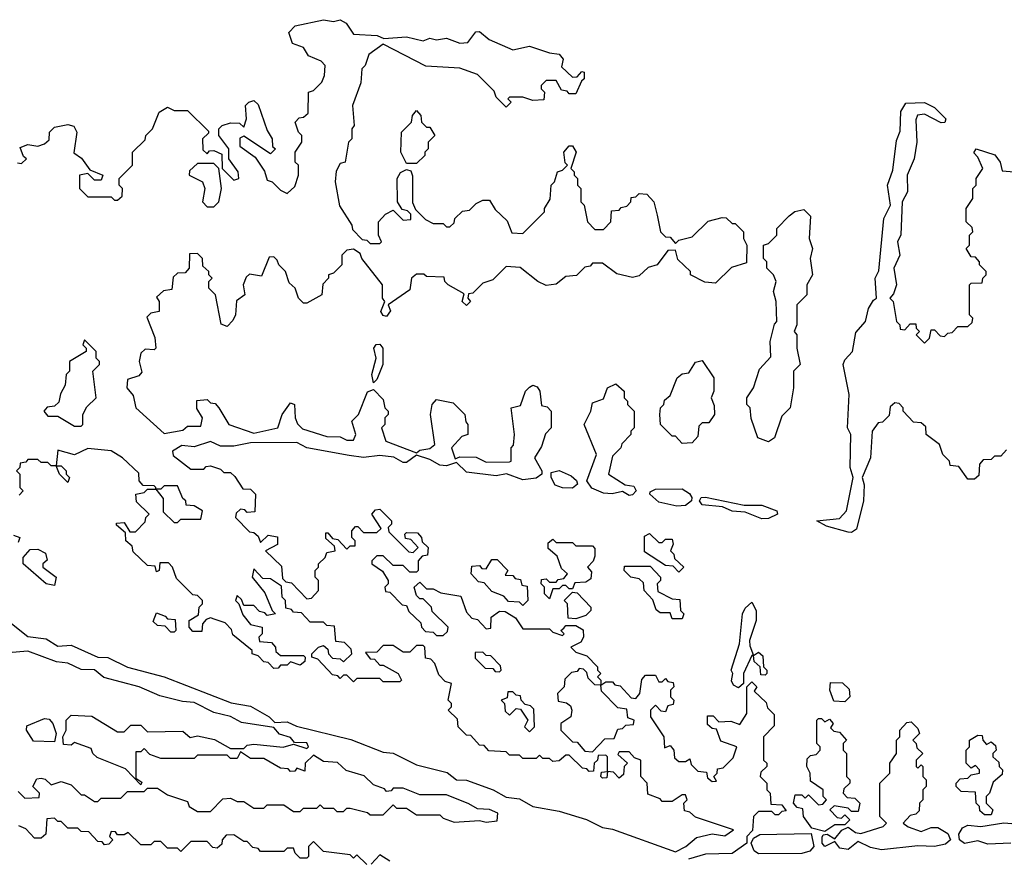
# Model space of a CAD drawing. Extents: x 2640764 to 2777785, y 718840 to 815082.
# Tile 111 of 148: x 2740110 to 2743075, y 762836 to 765363. Entities that reach past the tile are written whole.
import ezdxf

# ---------------------------------------------------------------- set-up
doc = ezdxf.new("R2010")
doc.units = 0

msp = doc.modelspace()

# ---------------------------------------------------------------- linework, layer by layer
at = {"layer": '0CON10XD'}
for points in [[(2740103, 764933), (2740115, 764930), (2740130, 764945), (2740121.7, 764951.7), (2740111.7, 764978.3), (2740135, 764987.5), (2740165, 764982.5), (2740185, 764990), (2740198.3, 765001.7), (2740200, 765025), (2740215, 765040), (2740255, 765047.5), (2740273, 765043), (2740282.5, 765025), (2740273, 764963), (2740296.4, 764946.4), (2740321.7, 764911.7), (2740360, 764895), (2740355, 764880), (2740335, 764880), (2740315, 764900), (2740290, 764895), (2740290, 764855), (2740315, 764830), (2740385, 764830), (2740395, 764820), (2740405, 764820), (2740418.3, 764831.7), (2740420, 764855), (2740410, 764865), (2740410, 764885), (2740450, 764925), (2740450, 764965), (2740488.3, 765001.7), (2740490, 765015), (2740510, 765035), (2740530, 765085), (2740555, 765100), (2740575, 765090), (2740615, 765090), (2740678.3, 765028.3), (2740678.3, 765021.7), (2740660, 765005), (2740661.7, 764971.7), (2740675, 764960), (2740681.7, 764968.3), (2740695, 764970), (2740718.3, 764958.3), (2740720, 764915), (2740755, 764880), (2740770, 764885), (2740767.5, 764905), (2740740, 764945), (2740740, 764975), (2740710, 765015), (2740710, 765035), (2740720, 765045), (2740745, 765052.5), (2740771.7, 765051.7), (2740785, 765040), (2740792.5, 765065), (2740790, 765105), (2740800, 765115), (2740815, 765120), (2740828.3, 765108.3), (2740855, 765030), (2740870, 765005), (2740871.7, 764981.7), (2740880, 764975), (2740865, 764960), (2740785, 765012.5), (2740773, 765007), (2740773, 764983), (2740819.3, 764949.3), (2740847, 764907), (2740855, 764880), (2740870, 764875), (2740895, 764850), (2740915, 764840), (2740938.3, 764861.7), (2740950, 764895), (2740950, 764925), (2740940, 764935), (2740940, 764965), (2740960, 764995), (2740960, 765015), (2740950, 765025), (2740940, 765055), (2740951.7, 765068.3), (2740965, 765070), (2740978.3, 765081.7), (2740980, 765145), (2740995, 765150), (2741020, 765175), (2741027.5, 765195), (2741030, 765225), (2741018.3, 765238.3), (2740980, 765255), (2740965, 765280), (2740931.7, 765291.7), (2740920, 765325), (2740940, 765345), (2741025, 765363.3), (2741055, 765357.5), (2741075, 765362.5), (2741093, 765353), (2741115, 765320), (2741186.1, 765316.1), (2741207, 765307), (2741275, 765312), (2741325, 765300), (2741345, 765307.5), (2741365, 765302.5), (2741395, 765307.5), (2741435, 765292.5), (2741460, 765295), (2741483.6, 765326.4), (2741495, 765327.5), (2741523.9, 765303.9), (2741595, 765272.5), (2741645, 765283.3), (2741705, 765263.3), (2741735, 765260), (2741746.7, 765245), (2741741.7, 765221.7), (2741775, 765190), (2741788.3, 765191.7), (2741803, 765207), (2741810, 765205), (2741810, 765185), (2741801.7, 765178.3), (2741785, 765140), (2741765, 765140), (2741758.3, 765148.3), (2741741.7, 765151.7), (2741725, 765180), (2741695, 765180), (2741680, 765165), (2741680, 765155), (2741690, 765145), (2741688.3, 765121.7), (2741655, 765120), (2741625, 765130), (2741585, 765130), (2741580, 765125), (2741590, 765115), (2741575, 765100), (2741545, 765130), (2741538.3, 765148.3), (2741488.3, 765198.3), (2741435, 765217.5), (2741333, 765223), (2741205, 765290), (2741161.7, 765258.3), (2741150, 765225), (2741140, 765215), (2741137, 765173), (2741112.5, 765105), (2741117.5, 765045), (2741110, 765035), (2741110, 765005), (2741100, 764995), (2741090, 764935), (2741075, 764930), (2741063, 764907), (2741060, 764875), (2741073, 764803), (2741110, 764745), (2741111.7, 764731.7), (2741141.7, 764701.7), (2741155, 764700), (2741165, 764690), (2741195, 764690), (2741200, 764695), (2741190, 764715), (2741190, 764755), (2741211.7, 764778.3), (2741235, 764790), (2741265, 764760), (2741288.3, 764761.7), (2741288.3, 764778.3), (2741278.3, 764788.3), (2741261.7, 764791.7), (2741247.5, 764815), (2741246.7, 764885), (2741256.7, 764903.3), (2741275, 764912.5), (2741288.3, 764908.3), (2741293.3, 764893.3), (2741293, 764813), (2741301.7, 764791.7), (2741331.7, 764761.7), (2741355, 764750), (2741385, 764750), (2741395, 764740), (2741405, 764740), (2741418.3, 764751.7), (2741420, 764765), (2741443, 764787), (2741465, 764790), (2741485, 764810), (2741505, 764820), (2741525, 764820), (2741541.7, 764791.7), (2741578.3, 764758.3), (2741591.7, 764721.7), (2741625, 764720), (2741690, 764785), (2741690, 764795), (2741707, 764823), (2741710, 764865), (2741720, 764875), (2741730, 764905), (2741745, 764910), (2741760, 764925), (2741752.5, 764932.5), (2741748.8, 764965), (2741765, 764983.8), (2741775, 764983.3), (2741786, 764965), (2741770, 764915), (2741780, 764905), (2741780, 764895), (2741790, 764885), (2741790, 764865), (2741800, 764855), (2741800, 764815), (2741810, 764805), (2741820, 764755), (2741841.7, 764731.7), (2741868.3, 764731.7), (2741890, 764755), (2741891.7, 764788.3), (2741915, 764790), (2741921.7, 764798.3), (2741938.3, 764801.7), (2741950, 764815), (2741951.7, 764828.3), (2741965, 764830), (2741975, 764840), (2741998.3, 764838.3), (2742020, 764815), (2742030, 764775)], [(2741305, 764930), (2741275, 764930), (2741257.5, 764965), (2741260, 765025), (2741290, 765055), (2741292.5, 765075), (2741305, 765090), (2741317.5, 765075), (2741320, 765055), (2741335, 765040), (2741345, 765040), (2741360, 765015), (2741340, 764995), (2741340, 764975), (2741330, 764965), (2741330, 764955), (2741305, 764930)], [(2743081.7, 764068.3), (2743065, 764050), (2743045, 764050), (2743035, 764040), (2743011.7, 764038.3), (2743000, 764025), (2742998.3, 763991.7), (2742985, 763980), (2742965, 763980), (2742938.3, 764018.3), (2742911.7, 764021.7), (2742910, 764035), (2742890, 764055), (2742880, 764085), (2742840, 764115), (2742838.3, 764138.3), (2742825, 764150), (2742801.7, 764151.7), (2742770, 764185), (2742770, 764195), (2742758.3, 764208.3), (2742745, 764210), (2742731.7, 764198.3), (2742728.3, 764171.7), (2742708.3, 764151.7), (2742695, 764150), (2742677.5, 764125), (2742672, 764045), (2742646.7, 763985), (2742653, 763963), (2742651.2, 763915), (2742629.7, 763830.3), (2742615, 763820), (2742605, 763820.8), (2742539.2, 763839.2), (2742510, 763855), (2742578.5, 763861.5), (2742599.4, 763885), (2742620, 763985), (2742610.8, 764015), (2742612.5, 764115), (2742602.5, 764135), (2742607.5, 764235), (2742590, 764325), (2742595, 764340), (2742617.5, 764365), (2742628.3, 764421.7), (2742657.5, 764455), (2742666.4, 764493.6), (2742680.7, 764519.3), (2742690, 764525), (2742686.2, 764585), (2742697, 764607), (2742712.5, 764765), (2742732.5, 764805), (2742723.3, 764865), (2742739.3, 764910.7), (2742750.7, 764999.3), (2742761.7, 765028.3), (2742763, 765087), (2742778.3, 765111.7), (2742835, 765113.8), (2742865, 765098.6), (2742899.2, 765065), (2742895.9, 765054.1), (2742885, 765052.5), (2742835, 765079.2), (2742814, 765076), (2742808.3, 765061.7), (2742812, 764995), (2742804, 764945), (2742782.5, 764895), (2742783.3, 764845), (2742767.5, 764815), (2742763.9, 764716.1), (2742753.3, 764695), (2742760, 764655), (2742742.5, 764615), (2742750, 764565), (2742741.7, 764538.3), (2742730, 764525), (2742740, 764515), (2742750, 764455), (2742760, 764445), (2742761.7, 764431.7), (2742775, 764430), (2742791.7, 764448.3), (2742808.3, 764448.3), (2742810, 764435), (2742820, 764425), (2742810, 764415), (2742835, 764390), (2742850, 764405), (2742855, 764430), (2742865, 764430), (2742881.7, 764411.7), (2742895, 764410), (2742905, 764420), (2742918.3, 764421.7), (2742935, 764440), (2742965, 764440), (2742978.3, 764451.7), (2742980, 764465), (2742970, 764475), (2742970, 764565), (2742975, 764570), (2743008.3, 764571.7), (2743010, 764585), (2743020, 764595), (2743020, 764605), (2743000, 764625), (2743000, 764635), (2742988.3, 764648.3), (2742975, 764650), (2742960, 764675), (2742970, 764685), (2742970, 764715), (2742980, 764725), (2742978.3, 764738.3), (2742960, 764755), (2742960, 764795), (2742980, 764825), (2742980, 764855), (2742990, 764865), (2742990, 764885), (2743010, 764915), (2742995, 764950), (2742983, 764963), (2742990, 764975), (2743046.2, 764956.2), (2743062.5, 764935), (2743068.3, 764908.3), (2743105, 764905.6)], [(2740695, 764800), (2740710, 764815), (2740717.5, 764855), (2740710, 764915), (2740695, 764930), (2740645, 764930), (2740621.7, 764908.3), (2740620, 764895), (2740660, 764875), (2740667.5, 764855), (2740660, 764815), (2740675, 764800), (2740695, 764800)], [(2742030, 764775), (2742040, 764725), (2742055, 764710), (2742068.3, 764708.3), (2742085, 764690), (2742095, 764700), (2742135, 764710), (2742183, 764757), (2742225, 764767.5), (2742237, 764767), (2742255, 764750), (2742265, 764750), (2742290, 764725), (2742290, 764705), (2742300, 764685), (2742298.3, 764631.7), (2742253, 764617), (2742205, 764570), (2742173, 764573), (2742130, 764595), (2742130, 764605), (2742091.7, 764641.7), (2742085, 764670), (2742061.7, 764668.3), (2742030, 764625), (2742003, 764617), (2741975, 764592.5), (2741955, 764587.5), (2741908.3, 764598.3), (2741865, 764630), (2741835, 764630), (2741828.3, 764621.7), (2741811.7, 764618.3), (2741787, 764593), (2741755, 764590), (2741725, 764567.5), (2741695, 764563.3), (2741670, 764575), (2741617, 764617), (2741575, 764620), (2741535, 764580), (2741505, 764570), (2741475, 764540), (2741461.7, 764538.3), (2741460, 764525), (2741467.5, 764515), (2741455, 764503.3), (2741442.5, 764515), (2741448.3, 764538.3), (2741400, 764565), (2741390, 764575), (2741388.3, 764588.3), (2741335, 764590), (2741327, 764597), (2741305, 764597.5), (2741290, 764585), (2741285, 764550), (2741220, 764505), (2741227, 764487), (2741215, 764470), (2741205, 764472.5), (2741197.5, 764485), (2741210, 764515), (2741202.5, 764525), (2741202.5, 764565), (2741140, 764645), (2741135, 764660), (2741115, 764672.5), (2741095, 764670), (2741080, 764655), (2741080, 764625), (2741055, 764600), (2741040, 764595), (2741040, 764585), (2741023, 764567), (2741020, 764535), (2740975, 764510), (2740965, 764510), (2740950, 764525), (2740940, 764555), (2740921.7, 764571.7), (2740910, 764605), (2740890, 764625), (2740885, 764640), (2740875, 764650), (2740861.7, 764648.3), (2740838.3, 764591.7), (2740802.5, 764597.5), (2740791.7, 764588.3), (2740782.5, 764565), (2740787.5, 764535), (2740763.3, 764516.7), (2740760, 764475), (2740751.7, 764458.3), (2740735, 764440), (2740716.4, 764446.4), (2740700, 764535), (2740680, 764555), (2740680, 764575), (2740690, 764585), (2740680, 764595), (2740680, 764605), (2740661.7, 764621.7), (2740660, 764645), (2740645, 764660), (2740621.7, 764658.3), (2740620, 764615), (2740608.3, 764601.7), (2740585, 764600), (2740571.7, 764588.3), (2740568.3, 764551.7), (2740543, 764547), (2740521.7, 764528.3), (2740530, 764515), (2740530, 764485), (2740505, 764480), (2740492.5, 764467.5), (2740517, 764407), (2740520, 764375), (2740515, 764370), (2740488.3, 764371.7), (2740475, 764360), (2740470, 764335), (2740477.5, 764302.5), (2740468.3, 764291.7), (2740435, 764280), (2740432.5, 764255), (2740451.7, 764231.7), (2740460, 764195), (2740545, 764117.5), (2740601.7, 764128.3), (2740615, 764140), (2740655, 764140), (2740660, 764165), (2740643, 764193), (2740643, 764217), (2740675, 764220), (2740685, 764210), (2740698.3, 764208.3), (2740710, 764195), (2740740, 764145), (2740815, 764118.8), (2740887.5, 764135), (2740900, 764175), (2740925, 764210), (2740937.5, 764205), (2740940, 764165), (2740946.4, 764146.4), (2740961.7, 764131.7), (2741035, 764108.8), (2741075, 764107.5), (2741095, 764097.5), (2741115, 764097.5), (2741122.5, 764115), (2741110, 764155), (2741130, 764175), (2741157, 764243), (2741175, 764250), (2741205, 764220), (2741210, 764195), (2741220, 764185), (2741220, 764175), (2741210, 764165), (2741210, 764145), (2741200, 764135), (2741212.5, 764095), (2741305, 764060), (2741315, 764067.5), (2741345, 764072.5), (2741360, 764085), (2741347.5, 764175), (2741352.5, 764205), (2741365, 764220), (2741415, 764210), (2741450, 764175), (2741453, 764153), (2741460, 764145), (2741460, 764115), (2741441.7, 764108.3), (2741410, 764075), (2741421.7, 764041.7), (2741435, 764047.5), (2741485, 764046.7), (2741515, 764031.2), (2741585, 764032.5), (2741590, 764035), (2741590, 764075), (2741597, 764083), (2741600, 764115), (2741590, 764195), (2741618.3, 764201.7), (2741633.3, 764245), (2741645, 764257.5), (2741655, 764263.3), (2741668.3, 764258.3), (2741676.7, 764245), (2741681.7, 764201.7), (2741698.3, 764198.3), (2741710, 764185), (2741710, 764135), (2741693, 764117), (2741681.7, 764078.3), (2741660, 764045), (2741682.5, 764005), (2741682.5, 763995), (2741665, 763983.8), (2741625, 763978.6), (2741576.1, 763996.1), (2741545, 763990), (2741455, 764001.2), (2741425, 764030), (2741395, 764020.8), (2741375, 764022.5), (2741345, 764040), (2741305, 764052.5), (2741275, 764030.8), (2741265, 764030), (2741236.4, 764046.4), (2741195, 764051.2), (2741145.8, 764045.8), (2741101.7, 764051.7), (2740975, 764074.3), (2740945, 764090.8), (2740805, 764090), (2740755, 764080), (2740715, 764080), (2740685, 764093.3), (2740635, 764077.5), (2740598.3, 764081.7), (2740570, 764065), (2740571.7, 764051.7), (2740625, 764010), (2740665, 764010), (2740671.7, 764018.3), (2740685, 764020), (2740715, 764010), (2740725, 764000), (2740745, 764000), (2740758.3, 763988.3), (2740781.7, 763951.7), (2740805, 763950), (2740820, 763935), (2740818.3, 763881.7), (2740795, 763880), (2740788.3, 763888.3), (2740775, 763890), (2740761.7, 763878.3), (2740760, 763865), (2740801.7, 763821.7), (2740815, 763820), (2740828.3, 763808.3), (2740835, 763790), (2740858.3, 763811.7), (2740886.4, 763806.4), (2740886.4, 763783.6), (2740850, 763765), (2740898.3, 763718.3), (2740901.7, 763681.7), (2740911.7, 763671.7), (2740928.3, 763668.3), (2740975, 763620), (2740988.3, 763621.7), (2741010, 763645), (2741010, 763675), (2741000, 763685), (2741000, 763705), (2741010, 763715), (2741010, 763725), (2741030, 763745), (2741035, 763760), (2741060, 763765), (2741058.3, 763778.3), (2741031.7, 763801.7), (2741031.7, 763818.3), (2741038.3, 763818.3), (2741051.7, 763801.7), (2741068.3, 763798.3), (2741095, 763770), (2741105, 763780), (2741120, 763780), (2741120, 763795), (2741110, 763805), (2741110, 763825), (2741121.7, 763838.3), (2741128.3, 763838.3), (2741145, 763820), (2741185, 763820), (2741198.3, 763831.7), (2741170, 763875), (2741181.7, 763888.3), (2741195, 763890), (2741230, 763855), (2741230, 763845), (2741220, 763835), (2741221.7, 763821.7), (2741281.7, 763761.7), (2741295, 763760), (2741310, 763775), (2741288.3, 763798.3), (2741271.7, 763801.7), (2741270, 763815), (2741275, 763820), (2741308.3, 763818.3), (2741320, 763805), (2741321.7, 763791.7), (2741340, 763775), (2741338.3, 763751.7), (2741321.7, 763748.3), (2741310, 763735), (2741310, 763705), (2741305, 763700), (2741285, 763700), (2741265, 763720), (2741235, 763720), (2741205, 763750), (2741185, 763750), (2741170, 763735), (2741170, 763725), (2741203, 763703), (2741220, 763675), (2741220, 763665), (2741210, 763655), (2741211.7, 763641.7), (2741225, 763640), (2741261.7, 763601.7), (2741275, 763600), (2741281.7, 763581.7), (2741318.3, 763548.3), (2741320, 763535), (2741331.7, 763521.7), (2741355, 763520), (2741365, 763510), (2741385, 763510), (2741398.3, 763521.7), (2741400, 763535), (2741351.7, 763581.7), (2741350, 763595), (2741325, 763620), (2741315, 763620), (2741305, 763630), (2741297.5, 763655), (2741315, 763670), (2741335, 763650), (2741355, 763650), (2741378.3, 763638.3), (2741438.3, 763628.3), (2741455, 763580), (2741471.7, 763561.7), (2741488.3, 763558.3), (2741515, 763530), (2741528.3, 763531.7), (2741530, 763565), (2741555, 763582.5), (2741571.7, 763581.7), (2741603, 763563), (2741625, 763530), (2741705, 763530), (2741715, 763520), (2741745, 763510), (2741750, 763515), (2741740, 763525), (2741748.3, 763531.7), (2741755, 763540), (2741785, 763540), (2741807, 763527), (2741807.5, 763505), (2741800, 763490), (2741770, 763475), (2741785, 763460), (2741818.3, 763448.3), (2741850, 763415), (2741850, 763405), (2741860, 763395), (2741850, 763385), (2741860, 763375), (2741860, 763360), (2741875, 763370), (2741895, 763370), (2741901.7, 763361.7), (2741918.3, 763358.3), (2741951.7, 763321.7), (2741965, 763320), (2741977.5, 763335), (2741983, 763377), (2741995, 763390), (2742025, 763390), (2742035, 763370), (2742045, 763370), (2742055, 763380), (2742061.7, 763371.7), (2742078.3, 763368.3), (2742080, 763355), (2742070, 763345), (2742070, 763325), (2742080, 763315), (2742078.3, 763301.7), (2742061.7, 763298.3), (2742055, 763280), (2742041.7, 763281.7), (2742025, 763300), (2742010, 763285), (2742010, 763265), (2742050, 763205), (2742051.7, 763171.7), (2742068.3, 763178.3), (2742080, 763165), (2742081.7, 763141.7), (2742095, 763130), (2742115, 763130), (2742128.3, 763138.3), (2742131.7, 763121.7), (2742151.7, 763101.7), (2742178.3, 763098.3), (2742181.7, 763081.7), (2742195, 763070), (2742208.3, 763071.7), (2742200, 763085), (2742210, 763095), (2742211.7, 763108.3), (2742228.3, 763111.7), (2742258.3, 763141.7), (2742270, 763175), (2742221.7, 763191.7), (2742208.3, 763228.3), (2742195, 763230), (2742181.7, 763241.7), (2742181.7, 763268.3), (2742198.3, 763268.3), (2742215, 763250), (2742251.7, 763251.7), (2742278.3, 763241.7), (2742300, 763275), (2742300, 763355), (2742315, 763370), (2742330, 763355), (2742321.7, 763341.7), (2742358.3, 763308.3), (2742361.7, 763291.7), (2742381.7, 763271.7), (2742381.7, 763238.3), (2742350, 763205), (2742350, 763135), (2742360, 763125), (2742360, 763115), (2742341.7, 763098.3), (2742340, 763085), (2742360, 763065), (2742360, 763045), (2742370, 763035), (2742371.7, 763001.7), (2742405, 763000), (2742418.3, 762981.7), (2742405, 762980), (2742395, 762970), (2742385, 762970), (2742375, 762980), (2742335, 762980), (2742320, 762965), (2742317, 762923), (2742300, 762905), (2742300, 762885), (2742255, 762853.5), (2742175, 762851.9), (2742123.9, 762836.1)], [(2742365, 764092.5), (2742332.5, 764105), (2742313, 764163), (2742310, 764195), (2742300, 764205), (2742300, 764225), (2742320, 764255), (2742338.3, 764311.7), (2742371.7, 764348.3), (2742370, 764395), (2742383, 764447), (2742390, 764455), (2742387.5, 764515), (2742380, 764545), (2742387.5, 764575), (2742380, 764595), (2742360, 764615), (2742360, 764635), (2742350, 764645), (2742350, 764685), (2742365, 764690), (2742390, 764715), (2742390, 764735), (2742427, 764773), (2742443.8, 764786.2), (2742471.7, 764791.7), (2742491.7, 764771.7), (2742487.5, 764705), (2742497.5, 764675), (2742490, 764645), (2742497.5, 764595), (2742480, 764565), (2742480, 764535), (2742450, 764505), (2742450, 764445), (2742442.5, 764425), (2742450, 764415), (2742450, 764375), (2742460, 764325), (2742440, 764305), (2742440, 764255), (2742430, 764195), (2742405, 764170), (2742382.5, 764105), (2742365, 764092.5)], [(2740295, 764140), (2740300, 764145), (2740300, 764175), (2740311.7, 764198.3), (2740340, 764225), (2740330, 764305), (2740350, 764325), (2740350, 764335), (2740340, 764345), (2740340, 764365), (2740305, 764400), (2740300, 764385), (2740310, 764375), (2740310, 764365), (2740260, 764335), (2740260, 764305), (2740250, 764295), (2740247, 764263), (2740233, 764237), (2740228.3, 764211.7), (2740215, 764200), (2740193, 764197), (2740182.5, 764185), (2740195, 764170), (2740225, 764170), (2740275, 764140), (2740295, 764140)], [(2741175, 764270), (2741170, 764295), (2741183.3, 764345), (2741176.7, 764375), (2741183.9, 764386.1), (2741195, 764386.7), (2741203.3, 764375), (2741203.3, 764325), (2741185, 764280), (2741175, 764270)], [(2742105, 764087.5), (2742085, 764110), (2742075, 764110), (2742040, 764145), (2742037.5, 764175), (2742040, 764195), (2742050, 764205), (2742051.7, 764218.3), (2742068.3, 764231.7), (2742090, 764285), (2742105, 764297.5), (2742125, 764300), (2742145, 764332.5), (2742165, 764337.5), (2742200, 764285), (2742200, 764245), (2742192.5, 764225), (2742201.7, 764201.7), (2742202.5, 764175), (2742185, 764150), (2742165, 764150), (2742155, 764140), (2742151.7, 764108.3), (2742135, 764090), (2742105, 764087.5)], [(2741945, 763931.2), (2741925, 763943.3), (2741893.9, 763936.1), (2741867.7, 763937.7), (2741832.9, 763952.9), (2741817.5, 763975), (2741846.7, 764055), (2741810, 764145), (2741830, 764185), (2741835, 764210), (2741868.3, 764221.7), (2741880, 764255), (2741905, 764267.5), (2741930, 764245), (2741930, 764225), (2741940, 764215), (2741940, 764205), (2741960, 764185), (2741960, 764135), (2741950, 764125), (2741950, 764115), (2741923, 764087), (2741920, 764075), (2741895, 764050), (2741883.3, 763995), (2741933.3, 763963.3), (2741959.5, 763959.5), (2741966.2, 763945), (2741955, 763933.3), (2741945, 763931.2)], [(2740085, 763545.4), (2740135, 763506.7), (2740190.1, 763500.1), (2740225, 763477.5), (2740265, 763480.9), (2740345, 763444.2), (2740375, 763443.3), (2740434.6, 763414.6), (2740545.2, 763385.2), (2740747.3, 763307.3), (2740805, 763296.7), (2740861.2, 763265), (2740878, 763248), (2740915, 763249.6), (2740943.2, 763236.8), (2741106.8, 763196.8), (2741205, 763158.7), (2741235, 763155.4), (2741305, 763120), (2741397.5, 763097.5), (2741425, 763075.6), (2741455, 763074.7), (2741535.7, 763045.7), (2741575, 763023.3), (2741615, 763017.8), (2741655, 762995.4), (2741735, 762981.4), (2741816.4, 762956.4), (2741865, 762931.8), (2741895, 762927.3), (2742085, 762858.4), (2742115.7, 762874.3), (2742148.4, 762901.6), (2742195, 762913.1), (2742233, 762907), (2742260, 762925), (2742145, 762962.5), (2742128.3, 762978.3), (2742111.7, 762981.7), (2742110, 763005), (2742120, 763015), (2742115, 763030), (2742105, 763030), (2742075, 763010), (2742045, 763010), (2742038.3, 763018.3), (2742001.7, 763031.7), (2742000, 763065), (2741980, 763085), (2741980, 763135), (2741961.7, 763141.7), (2741945, 763160), (2741915, 763160), (2741911.7, 763151.7), (2741940, 763125), (2741930, 763115), (2741928.3, 763091.7), (2741915, 763080), (2741898.3, 763098.3), (2741880, 763100), (2741878.3, 763081.7), (2741865, 763080), (2741860, 763085), (2741861.7, 763098.3), (2741880, 763100), (2741880, 763145), (2741875, 763150), (2741851.7, 763148.3), (2741850, 763135), (2741840, 763125), (2741838.3, 763101.7), (2741825, 763100), (2741818.3, 763108.3), (2741805, 763110), (2741765, 763150), (2741755, 763150), (2741735, 763132.5), (2741715, 763130), (2741705, 763140), (2741685, 763140), (2741675, 763150), (2741665, 763140), (2741625, 763140), (2741615, 763150), (2741585, 763150), (2741575, 763160), (2741523, 763163), (2741508.3, 763178.3), (2741495, 763180), (2741468.3, 763208.3), (2741455, 763210), (2741430, 763235), (2741428.3, 763258.3), (2741400, 763285), (2741410, 763295), (2741410, 763305), (2741400, 763315), (2741410, 763365), (2741391.7, 763371.7), (2741371.7, 763391.7), (2741360, 763425), (2741348.3, 763438.3), (2741331.7, 763441.7), (2741330, 763475), (2741325, 763480), (2741305, 763480), (2741285, 763460), (2741265, 763460), (2741235, 763480), (2741205, 763480), (2741185, 763460), (2741151.7, 763458.3), (2741165, 763440), (2741178.3, 763438.3), (2741195, 763420), (2741205, 763420), (2741250, 763395), (2741260, 763375), (2741255, 763370), (2741205, 763370), (2741195, 763380), (2741125, 763380), (2741115, 763370), (2741095, 763390), (2741085, 763390), (2741075, 763380), (2741068.3, 763388.3), (2741051.7, 763391.7), (2741008.3, 763438.3), (2740990, 763445), (2740990, 763455), (2741010, 763475), (2741025, 763480), (2741038.3, 763468.3), (2741040, 763455), (2741051.7, 763441.7), (2741075, 763440), (2741085, 763430), (2741110, 763455), (2741108.3, 763468.3), (2741088.3, 763488.3), (2741061.7, 763491.7), (2741058.3, 763538.3), (2741035, 763540), (2741025, 763550), (2740985, 763550), (2740958.3, 763578.3), (2740935, 763580), (2740928.3, 763588.3), (2740911.7, 763591.7), (2740910, 763615), (2740900, 763625), (2740898.3, 763658.3), (2740865, 763680), (2740841.7, 763681.7), (2740815, 763710), (2740810, 763685), (2740848.3, 763638.3), (2740870, 763585), (2740880, 763575), (2740855, 763570), (2740848.3, 763578.3), (2740831.7, 763581.7), (2740815, 763600), (2740785, 763600), (2740778.3, 763618.3), (2740765, 763630), (2740760, 763615), (2740770, 763605), (2740781.7, 763571.7), (2740805, 763542.5), (2740840, 763535), (2740840, 763515), (2740830, 763505), (2740831.7, 763491.7), (2740868.3, 763488.3), (2740880, 763475), (2740881.7, 763461.7), (2740895, 763450), (2740965, 763450), (2740970, 763445), (2740968.3, 763431.7), (2740955, 763420), (2740925, 763430), (2740915, 763420), (2740895, 763420), (2740888.3, 763411.7), (2740875, 763410), (2740858.3, 763428.3), (2740845, 763430), (2740828.3, 763448.3), (2740810, 763455), (2740810, 763465), (2740751.7, 763511.7), (2740748.3, 763528.3), (2740728.3, 763548.3), (2740698.3, 763558.3), (2740685, 763562.5), (2740671.7, 763558.3), (2740660, 763545), (2740658.3, 763521.7), (2740631.7, 763521.7), (2740620, 763535), (2740620, 763555), (2740648.3, 763571.7), (2740650, 763595), (2740660, 763605), (2740660, 763615), (2740645, 763630), (2740631.7, 763631.7), (2740581.7, 763681.7), (2740570, 763715), (2740558.3, 763728.3), (2740531.7, 763728.3), (2740530, 763705), (2740521.7, 763701.7), (2740518.3, 763718.3), (2740495, 763720), (2740451.7, 763761.7), (2740448.3, 763778.3), (2740430, 763795), (2740428.3, 763818.3), (2740401.7, 763841.7), (2740401.7, 763848.3), (2740425, 763850), (2740441.7, 763821.7), (2740458.3, 763821.7), (2740488.3, 763851.7), (2740490, 763865), (2740500, 763875), (2740461.7, 763911.7), (2740460, 763935), (2740485, 763940), (2740495, 763950), (2740520, 763950), (2740520, 763955), (2740515, 763960), (2740481.7, 763961.7), (2740470, 763975), (2740468.3, 763998.3), (2740420, 764045), (2740385, 764066), (2740315, 764072.5), (2740275, 764053.3), (2740225, 764067.5), (2740220, 764020), (2740235, 764020), (2740250, 764005), (2740250, 763995), (2740260, 763985), (2740255, 763970), (2740230, 763995), (2740220, 764020), (2740205, 764020), (2740195, 764030), (2740175, 764030), (2740165, 764040), (2740135, 764040), (2740128.3, 764031.7), (2740111.7, 764028.3), (2740110, 764015), (2740100, 764005), (2740110, 763995), (2740110, 763955), (2740120, 763945), (2740108.3, 763931.7)], [(2741775, 763953.3), (2741745, 763954), (2741722.7, 763962.7), (2741710, 763985), (2741710, 764000), (2741735, 764006.2), (2741770.5, 763990.5), (2741786.4, 763976.4), (2741790, 763965), (2741775, 763953.3)], [(2740585, 763850), (2740595, 763860), (2740655, 763860), (2740660, 763885), (2740635, 763900), (2740611.7, 763901.7), (2740610, 763915), (2740601.7, 763921.7), (2740585, 763960), (2740545, 763960), (2740535, 763950), (2740520, 763950), (2740541.7, 763921.7), (2740541.7, 763881.7), (2740575, 763850), (2740585, 763850)], [(2742088.8, 763898.8), (2742035, 763911.2), (2742007.5, 763935), (2742008.3, 763941.7), (2742025, 763950), (2742105, 763950.8), (2742127.1, 763937.1), (2742133.8, 763925), (2742133.3, 763915), (2742115, 763901.2), (2742088.8, 763898.8)], [(2742345, 763860.8), (2742295, 763881.2), (2742255, 763884), (2742226.7, 763896.7), (2742165, 763903.3), (2742156.7, 763915), (2742162.5, 763925), (2742175, 763926.2), (2742291.7, 763901.7), (2742345, 763901.9), (2742390, 763885), (2742392.5, 763875), (2742365, 763862), (2742345, 763860.8)], [(2742095, 763700), (2742078.3, 763718.3), (2742055, 763720), (2741991.7, 763761.7), (2741991.7, 763808.3), (2742007, 763817), (2742035, 763790), (2742045, 763790), (2742055, 763800), (2742075, 763800), (2742077.5, 763785), (2742070, 763765), (2742080, 763755), (2742081.7, 763741.7), (2742110, 763715), (2742095, 763700)], [(2740091.7, 763811.7), (2740110, 763805), (2740105, 763790)], [(2741705, 763620), (2741690, 763635), (2741690, 763655), (2741680, 763665), (2741681.7, 763678.3), (2741695, 763680), (2741705, 763670), (2741725, 763670), (2741731.7, 763678.3), (2741748.3, 763681.7), (2741760, 763695), (2741741.7, 763711.7), (2741728.3, 763748.3), (2741701.7, 763771.7), (2741701.7, 763788.3), (2741715, 763800), (2741725, 763790), (2741775, 763790), (2741785, 763780), (2741835, 763780), (2741841.7, 763771.7), (2741841.7, 763748.3), (2741837, 763733), (2741820, 763715), (2741831.7, 763701.7), (2741830, 763680), (2741815, 763670), (2741781.7, 763668.3), (2741775, 763650), (2741765, 763650), (2741755, 763660), (2741745, 763660), (2741735, 763650), (2741715, 763650), (2741705, 763620)], [(2740215, 763660), (2740190, 763665), (2740120, 763725), (2740120, 763745), (2740141.7, 763768.3), (2740165, 763770), (2740188, 763758), (2740193, 763737), (2740180, 763725), (2740180, 763715), (2740220, 763685), (2740215, 763660)], [(2741625, 763600), (2741615, 763610), (2741581.7, 763611.7), (2741568.3, 763628.3), (2741531.7, 763641.7), (2741508.3, 763668.3), (2741491.7, 763671.7), (2741470, 763695), (2741471.7, 763718.3), (2741495, 763720), (2741501.7, 763711.7), (2741515, 763710), (2741531.7, 763738.3), (2741548.3, 763738.3), (2741580, 763705), (2741571.7, 763691.7), (2741595, 763690), (2741601.7, 763681.7), (2741618.3, 763678.3), (2741621.7, 763661.7), (2741638.3, 763658.3), (2741640, 763615), (2741625, 763600)], [(2742105, 763560), (2742075, 763560), (2742068.3, 763578.3), (2742038.3, 763578.3), (2742027, 763587), (2742017, 763617), (2741990, 763645), (2741988.3, 763668.3), (2741975, 763680), (2741950, 763685), (2741930, 763705), (2741931.7, 763718.3), (2742008.3, 763718.3), (2742040, 763685), (2742040, 763675), (2742030, 763665), (2742031.7, 763641.7), (2742075, 763620), (2742098.3, 763618.3), (2742100, 763585), (2742110, 763575), (2742105, 763560)], [(2741785, 763560), (2741761.7, 763561.7), (2741760, 763605), (2741750, 763615), (2741775, 763640), (2741788.3, 763638.3), (2741830, 763595), (2741830, 763585), (2741815, 763570), (2741785, 763560)], [(2742275, 763352.5), (2742260, 763360), (2742253, 763373), (2742257.5, 763395), (2742252.5, 763405), (2742277.5, 763485), (2742286.7, 763575), (2742295, 763592.5), (2742315, 763610), (2742327.5, 763585), (2742327.5, 763555), (2742307.5, 763495), (2742308.3, 763478.3), (2742320, 763450), (2742335, 763460), (2742348.3, 763448.3), (2742350, 763415), (2742360, 763405), (2742360, 763395), (2742355, 763390), (2742341.7, 763391.7), (2742340, 763415), (2742321.7, 763431.7), (2742320, 763450), (2742315, 763450), (2742290, 763395), (2742290, 763365), (2742275, 763352.5)], [(2740575, 763520), (2740565, 763520), (2740548.3, 763538.3), (2740525, 763540), (2740511.7, 763551.7), (2740521.7, 763578.3), (2740548.3, 763568.3), (2740555, 763560), (2740578.3, 763558.3), (2740580, 763525), (2740575, 763520)], [(2741463, 763003), (2741395, 763030), (2741315, 763030), (2741265, 763050), (2741235, 763050), (2741228.3, 763041.7), (2741215, 763040), (2741208.3, 763048.3), (2741175, 763060), (2741147, 763087), (2741093, 763103), (2741067, 763127), (2741025, 763130), (2740995, 763150), (2740970, 763125), (2740968.3, 763101.7), (2740945, 763110), (2740938.3, 763101.7), (2740925, 763100), (2740918.3, 763108.3), (2740895, 763110), (2740845, 763140), (2740805, 763140), (2740775, 763160), (2740765, 763140), (2740745, 763140), (2740735, 763150), (2740645, 763150), (2740635, 763140), (2740535, 763140), (2740501.7, 763151.7), (2740485, 763170), (2740475, 763160), (2740460, 763160), (2740460, 763080), (2740478.3, 763068.3), (2740475, 763060), (2740428.3, 763108.3), (2740343, 763143), (2740330, 763155), (2740325, 763170), (2740275, 763187.5), (2740265, 763180), (2740241.7, 763181.7), (2740240, 763205), (2740250, 763225), (2740250, 763255), (2740265, 763270), (2740327, 763267), (2740405, 763220), (2740425, 763220), (2740445, 763240), (2740475, 763240), (2740495, 763220), (2740601.7, 763221.7), (2740623, 763203), (2740645, 763207.5), (2740697, 763197), (2740745, 763170), (2740785, 763170), (2740795, 763180), (2740815, 763182.5), (2740903.3, 763173.3), (2740935, 763182.5), (2740975, 763170), (2740980, 763175), (2740975, 763186.2), (2740937.5, 763187.5), (2740925, 763202.5), (2740892.3, 763212.3), (2740875, 763232.5), (2740777.5, 763247.5), (2740745, 763266.2), (2740695, 763278), (2740635, 763308.1), (2740600.6, 763310.6), (2740531.7, 763328.3), (2740470, 763355), (2740363.8, 763383.8), (2740335, 763406.7), (2740295, 763407.5), (2740255, 763426), (2740220.7, 763430.7), (2740135, 763462.5), (2740075, 763457.5)], [(2741555, 763400), (2741560, 763405), (2741558.3, 763418.3), (2741528.3, 763448.3), (2741515, 763450), (2741505, 763460), (2741481.7, 763458.3), (2741481.7, 763441.7), (2741511.7, 763411.7), (2741535, 763410), (2741541.7, 763401.7), (2741555, 763400)], [(2741835, 763160), (2741871.7, 763198.3), (2741900, 763200), (2741911.7, 763228.3), (2741925, 763230), (2741935, 763240), (2741958.3, 763241.7), (2741960, 763255), (2741941.7, 763261.7), (2741938.3, 763288.3), (2741911.7, 763291.7), (2741861.7, 763341.7), (2741860, 763360), (2741841.7, 763361.7), (2741821.7, 763381.7), (2741818.3, 763398.3), (2741808.3, 763408.3), (2741795, 763410), (2741788.3, 763401.7), (2741771.7, 763398.3), (2741751.7, 763378.3), (2741750, 763355), (2741730, 763335), (2741731.7, 763311.7), (2741757, 763307), (2741768.3, 763298.3), (2741772.5, 763285), (2741770, 763265), (2741740, 763245), (2741740, 763225), (2741775, 763190), (2741788.3, 763188.3), (2741811.7, 763161.7), (2741835, 763160)], [(2741645, 763220), (2741660, 763235), (2741658.3, 763288.3), (2741648.3, 763298.3), (2741631.7, 763301.7), (2741620, 763315), (2741618.3, 763328.3), (2741605, 763330), (2741595, 763340), (2741580, 763340), (2741578.3, 763321.7), (2741560, 763315), (2741570, 763305), (2741571.7, 763281.7), (2741585, 763270), (2741605, 763290), (2741618.3, 763288.3), (2741640, 763255), (2741630, 763235), (2741645, 763220)], [(2742595, 763310), (2742561.7, 763311.7), (2742550, 763345), (2742551.7, 763368.3), (2742587.5, 763367.5), (2742608.3, 763348.3), (2742610, 763325), (2742595, 763310)], [(2740215, 763190), (2740151.7, 763191.7), (2740130, 763225), (2740131.7, 763238.3), (2740185, 763260), (2740198.3, 763258.3), (2740210, 763245), (2740220, 763215), (2740215, 763190)], [(2742535, 762920), (2742495, 762930), (2742470, 762965), (2742468.3, 762988.3), (2742451.7, 762991.7), (2742440, 763005), (2742445, 763030), (2742465, 763030), (2742475, 763020), (2742485, 763030), (2742515, 763000), (2742528.3, 763001.7), (2742540, 763015), (2742530, 763025), (2742530, 763045), (2742491.7, 763071.7), (2742490, 763095), (2742480, 763115), (2742481.7, 763138.3), (2742491.7, 763148.3), (2742508.3, 763151.7), (2742520, 763165), (2742520, 763175), (2742510, 763185), (2742510, 763255), (2742515, 763260), (2742525, 763260), (2742535, 763250), (2742548.3, 763258.3), (2742560, 763245), (2742551.7, 763231.7), (2742561.7, 763221.7), (2742578.3, 763218.3), (2742600, 763195), (2742590, 763185), (2742590, 763165), (2742600, 763155), (2742600, 763085), (2742610, 763075), (2742610, 763065), (2742591.7, 763048.3), (2742590, 763035), (2742601.7, 763021.7), (2742625, 763020), (2742640, 763005), (2742635, 762980), (2742615, 762980), (2742605, 762990), (2742562.5, 762997.5), (2742550, 762985), (2742571.7, 762961.7), (2742585, 762960), (2742595, 762970), (2742610, 762955), (2742595, 762940), (2742565, 762940), (2742535, 762920)], [(2742705, 762864.5), (2742671.7, 762871.7), (2742635, 762890), (2742605, 762866.1), (2742580.1, 762870.1), (2742565, 762890), (2742535, 762874.3), (2742526.2, 762885), (2742527, 762903), (2742530, 762910), (2742541.7, 762911.7), (2742565, 762897.5), (2742586.2, 762923.8), (2742605, 762932.5), (2742626.4, 762916.4), (2742643.3, 762913.3), (2742710, 762935), (2742720, 762945), (2742700, 762965), (2742700, 763065), (2742730, 763095), (2742730, 763125), (2742750, 763155), (2742750, 763195), (2742760, 763205), (2742760, 763225), (2742781.7, 763248.3), (2742795, 763250), (2742815, 763230), (2742820, 763215), (2742800, 763195), (2742810, 763185), (2742811.7, 763171.7), (2742830, 763155), (2742810, 763135), (2742810, 763115), (2742815, 763110), (2742825, 763120), (2742830, 763115), (2742830, 763085), (2742840, 763075), (2742840, 763055), (2742830, 763045), (2742830, 763015), (2742820, 763005), (2742818.3, 762981.7), (2742808.3, 762971.7), (2742791.7, 762968.3), (2742770, 762945), (2742785, 762933.8), (2742825, 762920), (2742855, 762932), (2742875, 762932), (2742905, 762913.8), (2742912.9, 762895), (2742898, 762882), (2742865, 762874.5), (2742815, 762876.4), (2742705, 762864.5)], [(2743035, 762970), (2743015, 762970), (2743001.7, 762981.7), (2743000, 762995), (2742990, 763005), (2742988.3, 763038.3), (2742945, 763040), (2742930, 763055), (2742930, 763065), (2742941.7, 763078.3), (2742965, 763080), (2742975, 763090), (2743000, 763095), (2743000, 763105), (2742988.3, 763118.3), (2742975, 763110), (2742960, 763125), (2742960, 763165), (2742970, 763175), (2742970, 763195), (2742995, 763210), (2743008.3, 763208.3), (2743010, 763195), (2743021.7, 763181.7), (2743035, 763190), (2743048.3, 763178.3), (2743050, 763165), (2743040, 763155), (2743040, 763145), (2743058.3, 763128.3), (2743060, 763115), (2743070, 763105), (2743068.3, 763091.7), (2743041.7, 763068.3), (2743030, 763035), (2743020, 763025), (2743020, 763005), (2743040, 762985), (2743035, 762970)], [(2740105, 763040), (2740125, 763020), (2740168.3, 763021.7), (2740170, 763035), (2740150, 763055), (2740161.7, 763078.3), (2740175, 763080), (2740187, 763077), (2740205, 763060), (2740235, 763070), (2740265, 763060), (2740295, 763030), (2740305, 763030), (2740335, 763010), (2740345, 763010), (2740355, 763020), (2740415, 763020), (2740435, 763040), (2740485, 763040), (2740495, 763050), (2740525, 763050), (2740555, 763030), (2740615, 763010), (2740620, 762995), (2740645, 762980), (2740685, 762980), (2740721.7, 763018.3), (2740745, 763020), (2740765, 763010), (2740785, 763010), (2740815, 762990), (2740845, 762990), (2740855, 763000), (2740905, 763000), (2740935, 762980), (2740955, 762980), (2740965, 762990), (2741005, 762990), (2741015, 763000), (2741025, 762990), (2741055, 762990), (2741065, 762980), (2741085, 762980), (2741095, 762990), (2741105, 762990), (2741157, 762977), (2741165, 762970), (2741205, 762970), (2741235, 763000), (2741245, 762990), (2741275, 762990), (2741305, 762970), (2741375, 762970), (2741385, 762960), (2741418.3, 762948.3), (2741495, 762952.5), (2741515, 762947.5), (2741548.3, 762951.7), (2741550, 762975), (2741525, 762986.2), (2741488.3, 762988.3), (2741463, 763003)], [(2741155, 762820), (2741125, 762850), (2741115, 762840), (2741105, 762850), (2741025, 762860), (2740995, 762890), (2740980, 762875), (2740980, 762845), (2740975, 762840), (2740955, 762840), (2740940, 762855), (2740935, 762870), (2740915, 762870), (2740905, 762860), (2740835, 762860), (2740828.3, 762868.3), (2740811.7, 762871.7), (2740795, 762890), (2740785, 762890), (2740755, 762910), (2740731.7, 762908.3), (2740720, 762895), (2740718.3, 762881.7), (2740705, 762870), (2740691.7, 762871.7), (2740675, 762890), (2740625, 762890), (2740595, 762860), (2740585, 762870), (2740555, 762870), (2740535, 762890), (2740515, 762890), (2740505, 762880), (2740475, 762880), (2740437, 762917), (2740425, 762910), (2740405, 762910), (2740398.3, 762918.3), (2740385, 762920), (2740380, 762905), (2740390, 762895), (2740378.3, 762881.7), (2740365, 762880), (2740358.3, 762888.3), (2740345, 762890), (2740318.3, 762918.3), (2740295, 762920), (2740285, 762930), (2740255, 762930), (2740235, 762950), (2740225, 762950), (2740215, 762960), (2740191.7, 762958.3), (2740188.3, 762911.7), (2740175, 762900), (2740155, 762900), (2740128.3, 762928.3), (2740107, 762937)], [(2743025, 762881.8), (2742995, 762891.8), (2742955, 762883.5), (2742940, 762895), (2742938.3, 762911.7), (2742948.8, 762931.2), (2742965, 762938.8), (2743004.4, 762934.4), (2743073.8, 762946.2), (2743145, 762940)], [(2742335, 762852.2), (2742322, 762862), (2742312.5, 762885), (2742320, 762900), (2742338.8, 762911.2), (2742493.3, 762913.3), (2742501.1, 762875), (2742489.2, 762860.8), (2742465, 762853.8), (2742335, 762852.2)], [(2743095, 762884.5), (2743025, 762881.8)], [(2741225, 762830), (2741195, 762850), (2741168.3, 762821.7)]]:
    msp.add_lwpolyline(points, dxfattribs=at)

doc.saveas('drawing.dxf')
